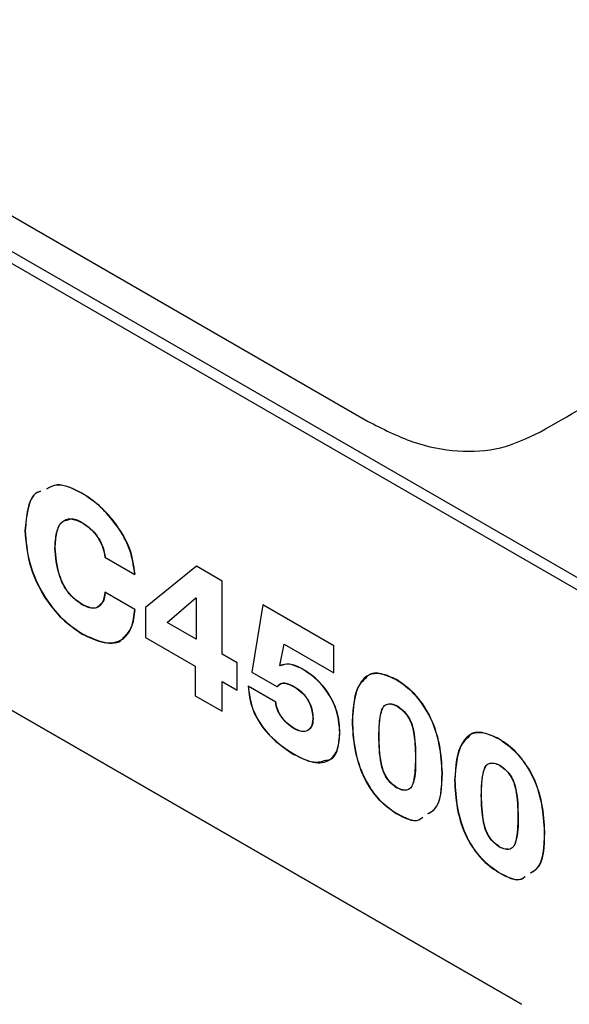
# Model space of a CAD drawing. Header units: inches. Extents: x 0.4 to 16.8, y 0 to 10.8.
# Tile 98 of 104: x 14.7322 to 14.7872, y 8.4462 to 8.5449. Entities that reach past the tile are written whole.
import ezdxf

# ---------------------------------------------------------------- set-up
doc = ezdxf.new("R2010")
doc.units = ezdxf.units.IN
doc.header["$MEASUREMENT"] = 0

msp = doc.modelspace()

# ---------------------------------------------------------------- linework, layer by layer
at = {"color": 7, "linetype": 'Continuous'}
for p, q in [((14.605429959, 8.5944006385), (14.7896834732, 8.4880333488)), ((14.6061080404, 8.5928001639), (14.7903615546, 8.4864328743)), ((14.6284606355, 8.5846620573), (14.7669954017, 8.504687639)), ((14.6209568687, 8.5394531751), (14.7824221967, 8.4462412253)), ((14.7824221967, 8.4462412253), (14.6209568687, 8.5394531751)), ((14.740712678, 8.491056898), (14.7437139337, 8.4893258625)), ((14.740712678, 8.491056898), (14.7437139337, 8.4893258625)), ((14.7498793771, 8.4901401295), (14.7447979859, 8.4860155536)), ((14.7498793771, 8.4901401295), (14.7447979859, 8.4860155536)), ((14.752465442, 8.488647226), (14.7498793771, 8.4901401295)), ((14.752465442, 8.488647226), (14.7498793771, 8.4901401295)), ((14.752465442, 8.4813128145), (14.752465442, 8.488647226)), ((14.752465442, 8.4813128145), (14.752465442, 8.488647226)), ((14.7437115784, 8.4858000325), (14.740715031, 8.4875324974)), ((14.7437115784, 8.4858000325), (14.740715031, 8.4875324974)), ((14.7469490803, 8.4844973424), (14.7498159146, 8.4869885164)), ((14.7469490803, 8.4844973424), (14.7498159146, 8.4869885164)), ((14.7498159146, 8.4869885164), (14.7498476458, 8.4869701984)), ((14.7498159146, 8.4869885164), (14.7498476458, 8.4869701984)), ((14.7498476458, 8.4869701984), (14.7498476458, 8.4828240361)), ((14.7498476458, 8.4869701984), (14.7498476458, 8.4828240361)), ((14.7447979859, 8.4860155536), (14.7447979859, 8.4830057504)), ((14.7447979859, 8.4860155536), (14.7447979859, 8.4830057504)), ((14.756534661, 8.4862817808), (14.7554265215, 8.4795312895)), ((14.756534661, 8.4862817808), (14.7554265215, 8.4795312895)), ((14.7636477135, 8.482175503), (14.756534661, 8.4862817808)), ((14.7636477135, 8.482175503), (14.756534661, 8.4862817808)), ((14.7498476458, 8.4828240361), (14.7469490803, 8.4844973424)), ((14.7498476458, 8.4828240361), (14.7469490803, 8.4844973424)), ((14.7384564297, 8.4833397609), (14.7384796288, 8.4833531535)), ((14.7447979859, 8.4830057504), (14.7497683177, 8.4801364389)), ((14.7447979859, 8.4830057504), (14.7497683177, 8.4801364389)), ((14.7582457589, 8.4801937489), (14.7586694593, 8.4823159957)), ((14.7582457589, 8.4801937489), (14.7586694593, 8.4823159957)), ((14.7586694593, 8.4823159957), (14.7636477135, 8.4794421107)), ((14.7586694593, 8.4823159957), (14.7636477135, 8.4794421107)), ((14.7636477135, 8.4794421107), (14.7636477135, 8.482175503)), ((14.7636477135, 8.4794421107), (14.7636477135, 8.482175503)), ((14.7539483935, 8.4804567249), (14.752465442, 8.4813128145)), ((14.7539483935, 8.4804567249), (14.752465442, 8.4813128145)), ((14.7497683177, 8.4801364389), (14.7497683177, 8.4771580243)), ((14.7497683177, 8.4801364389), (14.7497683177, 8.4771580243)), ((14.7539483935, 8.4777233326), (14.7539483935, 8.4804567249)), ((14.7539483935, 8.4777233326), (14.7539483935, 8.4804567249)), ((14.7582769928, 8.4801739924), (14.7582457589, 8.4801937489)), ((14.7582769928, 8.4801739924), (14.7582457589, 8.4801937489)), ((14.7554265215, 8.4795312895), (14.7579361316, 8.4780825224)), ((14.7554265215, 8.4795312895), (14.7579361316, 8.4780825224)), ((14.752465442, 8.4756010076), (14.752465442, 8.4785794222)), ((14.752465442, 8.4785794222), (14.7539483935, 8.4777233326)), ((14.752465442, 8.4785794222), (14.7539483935, 8.4777233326)), ((14.752465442, 8.4756010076), (14.752465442, 8.4785794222)), ((14.757821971, 8.4765353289), (14.7550517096, 8.4781366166)), ((14.757821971, 8.4765353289), (14.7550517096, 8.4781366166)), ((14.7579593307, 8.4780959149), (14.7583409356, 8.4783785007)), ((14.7497683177, 8.4771580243), (14.752465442, 8.4756010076)), ((14.7497683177, 8.4771580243), (14.752465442, 8.4756010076)), ((14.7596467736, 8.4712810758), (14.7596699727, 8.4712944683)), ((14.7698883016, 8.4653687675), (14.7699115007, 8.46538216)), ((14.7698883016, 8.4653687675), (14.7698899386, 8.4653678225)), ((14.7698883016, 8.4653687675), (14.7698899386, 8.4653678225)), ((14.7801486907, 8.459445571), (14.7801718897, 8.4594589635)), ((14.7801486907, 8.459445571), (14.7801503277, 8.459444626)), ((14.7801486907, 8.459445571), (14.7801503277, 8.459444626))]:
    msp.add_line(p, q, dxfattribs=at)
for points, knots in [([(14.59868246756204, 8.680722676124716), (14.62184863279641, 8.667632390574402), (14.66818107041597, 8.641451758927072), (14.73183424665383, 8.604438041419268), (14.79095940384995, 8.570498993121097), (14.826557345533, 8.549431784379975), (14.84435617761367, 8.538898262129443)], [0, 0, 0, 0, 0.2800005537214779, 0.5600024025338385, 0.7800029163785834, 1, 1, 1, 1]), ([(14.84292354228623, 8.537439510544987), (14.82245197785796, 8.548919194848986), (14.78150613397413, 8.571880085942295), (14.72009128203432, 8.607670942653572), (14.65866826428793, 8.642792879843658), (14.61773140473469, 8.667101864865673), (14.59726418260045, 8.679255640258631)], [0, 0, 0, 0, 0.249982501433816, 0.4999981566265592, 0.7500138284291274, 1, 1, 1, 1]), ([(14.78431597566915, 8.503593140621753), (14.78714208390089, 8.50522531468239), (14.79266694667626, 8.508416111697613), (14.80166232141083, 8.513610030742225), (14.81114876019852, 8.519086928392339), (14.82125040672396, 8.524920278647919), (14.8318751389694, 8.531054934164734), (14.83925886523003, 8.53531780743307), (14.84291512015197, 8.537428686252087)], [0, 0, 0, 0, 0.1728442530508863, 0.3378995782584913, 0.5003376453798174, 0.6705633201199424, 0.8368703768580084, 1, 1, 1, 1]), ([(14.76699540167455, 8.50468763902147), (14.76852102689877, 8.50391329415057), (14.77157661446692, 8.502362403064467), (14.77607665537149, 8.501520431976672), (14.78039573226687, 8.501746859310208), (14.7830050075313, 8.502975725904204), (14.78431597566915, 8.503593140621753)], [0, 0, 0, 0, 0.2495404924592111, 0.4997903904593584, 0.748681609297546, 1, 1, 1, 1]), ([(14.73424828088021, 8.497637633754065), (14.73412899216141, 8.497599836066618), (14.73346498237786, 8.497389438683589), (14.73290689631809, 8.495933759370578), (14.73277941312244, 8.494444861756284), (14.73271561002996, 8.493699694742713)], [0, 0, 0, 0, 0.0986034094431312, 0.5488668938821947, 1, 1, 1, 1]), ([(14.73424828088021, 8.497637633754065), (14.73412899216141, 8.497599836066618), (14.73346498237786, 8.497389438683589), (14.73290689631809, 8.495933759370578), (14.73277941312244, 8.494444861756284), (14.73271561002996, 8.493699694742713)], [0, 0, 0, 0, 0.0986034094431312, 0.5488668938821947, 1, 1, 1, 1]), ([(14.73427147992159, 8.497651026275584), (14.73415219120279, 8.497613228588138), (14.73348818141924, 8.497402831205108), (14.73293009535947, 8.495947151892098), (14.73280261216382, 8.494458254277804), (14.73273880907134, 8.493713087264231)], [0, 0, 0, 0, 0.0986034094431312, 0.5488668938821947, 1, 1, 1, 1]), ([(14.73845642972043, 8.497428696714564), (14.7375453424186, 8.497886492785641), (14.73616684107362, 8.498579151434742), (14.7352005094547, 8.498054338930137), (14.73487285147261, 8.497876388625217)], [0, 0, 0, 0, 0.6609259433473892, 1, 1, 1, 1]), ([(14.73845642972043, 8.497428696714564), (14.7375453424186, 8.497886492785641), (14.73616684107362, 8.498579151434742), (14.7352005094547, 8.498054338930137), (14.73487285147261, 8.497876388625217)], [0, 0, 0, 0, 0.6609259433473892, 1, 1, 1, 1]), ([(14.73847962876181, 8.497442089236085), (14.73756854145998, 8.49789988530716), (14.736190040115, 8.498592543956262), (14.73522370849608, 8.498067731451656), (14.73489605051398, 8.497889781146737)], [0, 0, 0, 0, 0.6609259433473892, 1, 1, 1, 1]), ([(14.7437139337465, 8.4893258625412), (14.74359077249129, 8.490217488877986), (14.74334467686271, 8.491999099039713), (14.74179304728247, 8.494480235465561), (14.74012888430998, 8.496314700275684), (14.73901395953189, 8.49705733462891), (14.73845642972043, 8.497428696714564)], [0, 0, 0, 0, 0.2794676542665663, 0.5584204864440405, 0.7791835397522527, 1, 1, 1, 1]), ([(14.7437139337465, 8.4893258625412), (14.74359077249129, 8.490217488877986), (14.74334467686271, 8.491999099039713), (14.74179304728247, 8.494480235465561), (14.74012888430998, 8.496314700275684), (14.73901395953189, 8.49705733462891), (14.73845642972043, 8.497428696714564)], [0, 0, 0, 0, 0.2794676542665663, 0.5584204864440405, 0.7791835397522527, 1, 1, 1, 1]), ([(14.74373713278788, 8.489339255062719), (14.74361397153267, 8.490230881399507), (14.74336787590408, 8.492012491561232), (14.74181624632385, 8.49449362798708), (14.74015208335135, 8.496328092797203), (14.73903715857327, 8.497070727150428), (14.73847962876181, 8.497442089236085)], [0, 0, 0, 0, 0.2794676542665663, 0.5584204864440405, 0.7791835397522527, 1, 1, 1, 1]), ([(14.73571686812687, 8.491967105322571), (14.73574653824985, 8.492488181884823), (14.73580581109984, 8.493529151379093), (14.7363198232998, 8.494653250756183), (14.73728640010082, 8.495023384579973), (14.73802334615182, 8.494691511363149), (14.73839277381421, 8.49452514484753)], [0, 0, 0, 0, 0.2807993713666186, 0.5609609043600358, 0.7799117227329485, 1, 1, 1, 1]), ([(14.73571686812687, 8.491967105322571), (14.73574653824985, 8.492488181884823), (14.73580581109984, 8.493529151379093), (14.7363198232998, 8.494653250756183), (14.73728640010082, 8.495023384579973), (14.73802334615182, 8.494691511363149), (14.73839277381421, 8.49452514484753)], [0, 0, 0, 0, 0.2807993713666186, 0.5609609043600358, 0.7799117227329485, 1, 1, 1, 1]), ([(14.73574006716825, 8.491980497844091), (14.73577293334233, 8.492493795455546), (14.73583859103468, 8.493519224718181), (14.7362620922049, 8.49463005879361), (14.73684823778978, 8.494754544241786), (14.73704563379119, 8.494796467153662)], [0, 0, 0, 0, 0.3993057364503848, 0.7977044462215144, 1, 1, 1, 1]), ([(14.73704563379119, 8.494796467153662), (14.73714208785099, 8.494839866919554), (14.73751534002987, 8.495007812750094), (14.73803247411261, 8.494738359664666), (14.73841597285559, 8.494538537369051)], [0, 0, 0, 0, 0.2584152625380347, 0.9999999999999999, 0.9999999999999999, 0.9999999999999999, 0.9999999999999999]), ([(14.73839277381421, 8.49452514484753), (14.73869903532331, 8.49432399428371), (14.73931048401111, 8.493922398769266), (14.74008449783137, 8.492988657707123), (14.74056150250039, 8.491961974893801), (14.74066223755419, 8.491358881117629), (14.74071267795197, 8.491056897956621)], [0, 0, 0, 0, 0.2803761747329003, 0.5597688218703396, 0.7795659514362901, 1, 1, 1, 1]), ([(14.73839277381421, 8.49452514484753), (14.73869903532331, 8.49432399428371), (14.73931048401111, 8.493922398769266), (14.74008449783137, 8.492988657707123), (14.74056150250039, 8.491961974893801), (14.74066223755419, 8.491358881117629), (14.74071267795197, 8.491056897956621)], [0, 0, 0, 0, 0.2803761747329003, 0.5597688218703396, 0.7795659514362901, 1, 1, 1, 1]), ([(14.73841597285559, 8.494538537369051), (14.73872223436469, 8.494337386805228), (14.73933368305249, 8.493935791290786), (14.74010769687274, 8.493002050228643), (14.74058470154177, 8.49197536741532), (14.74068543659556, 8.491372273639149), (14.74073587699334, 8.491070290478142)], [0, 0, 0, 0, 0.2803761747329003, 0.5597688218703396, 0.7795659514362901, 1, 1, 1, 1]), ([(14.73271561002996, 8.493699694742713), (14.73279857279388, 8.492636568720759), (14.73296422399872, 8.490513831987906), (14.73440106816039, 8.487263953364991), (14.73638587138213, 8.484750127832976), (14.73776558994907, 8.48381032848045), (14.73845642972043, 8.483339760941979)], [0, 0, 0, 0, 0.2802494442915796, 0.5595722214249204, 0.7794731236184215, 1, 1, 1, 1]), ([(14.73271561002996, 8.493699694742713), (14.73279857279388, 8.492636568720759), (14.73296422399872, 8.490513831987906), (14.73440106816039, 8.487263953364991), (14.73638587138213, 8.484750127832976), (14.73776558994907, 8.48381032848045), (14.73845642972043, 8.483339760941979)], [0, 0, 0, 0, 0.2802494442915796, 0.5595722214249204, 0.7794731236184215, 1, 1, 1, 1]), ([(14.73273880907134, 8.493713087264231), (14.73282177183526, 8.492649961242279), (14.7329874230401, 8.490527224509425), (14.73442426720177, 8.48727734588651), (14.73640907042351, 8.484763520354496), (14.73778878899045, 8.483823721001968), (14.73847962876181, 8.483353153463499)], [0, 0, 0, 0, 0.2802494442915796, 0.5595722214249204, 0.7794731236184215, 1, 1, 1, 1]), ([(14.73839277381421, 8.486316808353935), (14.73808120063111, 8.486533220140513), (14.73745930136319, 8.486965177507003), (14.73663564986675, 8.488027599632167), (14.73588745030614, 8.489800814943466), (14.73578718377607, 8.49107413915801), (14.73571686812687, 8.491967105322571)], [0, 0, 0, 0, 0.1872941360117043, 0.3738386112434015, 0.5608809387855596, 1, 1, 1, 1]), ([(14.73839277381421, 8.486316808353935), (14.73808120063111, 8.486533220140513), (14.73745930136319, 8.486965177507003), (14.73663564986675, 8.488027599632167), (14.73588745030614, 8.489800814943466), (14.73578718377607, 8.49107413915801), (14.73571686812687, 8.491967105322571)], [0, 0, 0, 0, 0.1872941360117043, 0.3738386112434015, 0.5608809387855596, 1, 1, 1, 1]), ([(14.73841597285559, 8.486330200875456), (14.73810439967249, 8.486546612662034), (14.73748250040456, 8.486978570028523), (14.73665884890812, 8.488040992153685), (14.73591064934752, 8.489814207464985), (14.73581038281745, 8.491087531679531), (14.73574006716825, 8.491980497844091)], [0, 0, 0, 0, 0.1872941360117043, 0.3738386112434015, 0.5608809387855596, 1, 1, 1, 1]), ([(14.74071503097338, 8.487532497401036), (14.74066348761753, 8.48717767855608), (14.7405606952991, 8.486470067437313), (14.73997604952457, 8.48590640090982), (14.73918276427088, 8.48592025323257), (14.73865638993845, 8.486184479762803), (14.73839277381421, 8.486316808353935)], [0, 0, 0, 0, 0.2804925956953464, 0.5593831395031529, 0.7793324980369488, 0.9999999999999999, 0.9999999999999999, 0.9999999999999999, 0.9999999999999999]), ([(14.74071503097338, 8.487532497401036), (14.74066348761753, 8.48717767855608), (14.7405606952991, 8.486470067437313), (14.73997604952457, 8.48590640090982), (14.73918276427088, 8.48592025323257), (14.73865638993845, 8.486184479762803), (14.73839277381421, 8.486316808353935)], [0, 0, 0, 0, 0.2804925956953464, 0.5593831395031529, 0.7793324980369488, 0.9999999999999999, 0.9999999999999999, 0.9999999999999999, 0.9999999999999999]), ([(14.74073823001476, 8.487545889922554), (14.74070553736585, 8.487165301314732), (14.74066077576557, 8.486644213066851), (14.74036065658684, 8.486410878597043), (14.74027973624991, 8.48634796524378)], [0, 0, 0, 0, 0.7303726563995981, 1, 1, 1, 1]), ([(14.74027973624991, 8.48634796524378), (14.74016639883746, 8.486206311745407), (14.73991089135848, 8.485886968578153), (14.73919888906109, 8.485943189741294), (14.73867722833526, 8.486201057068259), (14.73841597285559, 8.486330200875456)], [0, 0, 0, 0, 0.2846659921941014, 0.641750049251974, 1, 1, 1, 1]), ([(14.73845642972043, 8.483339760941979), (14.73919747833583, 8.482984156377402), (14.74067682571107, 8.482274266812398), (14.7424743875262, 8.48258872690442), (14.74348227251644, 8.483929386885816), (14.74363507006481, 8.485175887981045), (14.74371157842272, 8.485800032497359)], [0, 0, 0, 0, 0.2802498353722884, 0.559459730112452, 0.7794139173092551, 1, 1, 1, 1]), ([(14.73845642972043, 8.483339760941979), (14.73919747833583, 8.482984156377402), (14.74067682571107, 8.482274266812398), (14.7424743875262, 8.48258872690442), (14.74348227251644, 8.483929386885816), (14.74363507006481, 8.485175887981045), (14.74371157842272, 8.485800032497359)], [0, 0, 0, 0, 0.2802498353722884, 0.559459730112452, 0.7794139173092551, 1, 1, 1, 1]), ([(14.74262918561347, 8.483035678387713), (14.74291810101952, 8.483336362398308), (14.74354879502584, 8.483992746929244), (14.74366941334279, 8.48517354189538), (14.74373477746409, 8.485813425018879)], [0, 0, 0, 0, 0.4580912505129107, 1, 1, 1, 1]), ([(14.73847962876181, 8.483353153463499), (14.73920653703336, 8.483016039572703), (14.74065765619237, 8.48234306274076), (14.74217442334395, 8.482387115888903), (14.74258519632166, 8.48297294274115), (14.74262918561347, 8.483035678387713)], [0, 0, 0, 0, 0.4726396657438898, 0.9435254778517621, 1, 1, 1, 1]), ([(14.76049316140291, 8.479828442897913), (14.7600341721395, 8.480053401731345), (14.75921409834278, 8.480455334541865), (14.75856346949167, 8.480259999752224), (14.75827699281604, 8.48017399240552)], [0, 0, 0, 0, 0.5596926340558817, 1, 1, 1, 1]), ([(14.76049316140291, 8.479828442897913), (14.7600341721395, 8.480053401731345), (14.75921409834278, 8.480455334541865), (14.75856346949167, 8.480259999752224), (14.75827699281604, 8.48017399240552)], [0, 0, 0, 0, 0.5596926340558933, 1, 1, 1, 1]), ([(14.76051636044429, 8.479841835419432), (14.76005737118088, 8.480066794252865), (14.75923729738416, 8.480468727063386), (14.75858666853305, 8.480273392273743), (14.75830019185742, 8.480187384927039)], [0, 0, 0, 0, 0.5596926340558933, 1, 1, 1, 1]), ([(14.76423235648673, 8.473447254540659), (14.76418899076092, 8.474116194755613), (14.76410255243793, 8.475449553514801), (14.76311494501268, 8.477512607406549), (14.76179877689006, 8.478980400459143), (14.76092884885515, 8.47954544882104), (14.76049316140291, 8.479828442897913)], [0, 0, 0, 0, 0.2803804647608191, 0.5588657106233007, 0.7790660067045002, 1, 1, 1, 1]), ([(14.76423235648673, 8.473447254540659), (14.76418899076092, 8.474116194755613), (14.76410255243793, 8.475449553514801), (14.76311494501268, 8.477512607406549), (14.76179877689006, 8.478980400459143), (14.76092884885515, 8.47954544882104), (14.76049316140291, 8.479828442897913)], [0, 0, 0, 0, 0.2803804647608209, 0.5588657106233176, 0.7790660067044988, 1, 1, 1, 1]), ([(14.7642555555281, 8.47346064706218), (14.7642121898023, 8.474129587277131), (14.76412575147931, 8.475462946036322), (14.76313814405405, 8.47752599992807), (14.76182197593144, 8.478993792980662), (14.76095204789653, 8.479558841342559), (14.76051636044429, 8.479841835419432)], [0, 0, 0, 0, 0.2803804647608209, 0.5588657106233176, 0.7790660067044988, 1, 1, 1, 1]), ([(14.76988830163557, 8.478760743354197), (14.76937698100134, 8.479000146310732), (14.7683563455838, 8.479478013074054), (14.76698724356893, 8.479339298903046), (14.76573955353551, 8.477866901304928), (14.76558256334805, 8.475960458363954), (14.76547246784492, 8.474623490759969)], [0, 0, 0, 0, 0.1873447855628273, 0.3739546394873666, 0.5609612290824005, 0.9999999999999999, 0.9999999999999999, 0.9999999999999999, 0.9999999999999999]), ([(14.76988830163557, 8.478760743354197), (14.76937698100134, 8.47900014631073), (14.7683563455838, 8.479478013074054), (14.76698724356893, 8.479339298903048), (14.76573955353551, 8.477866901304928), (14.76558256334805, 8.475960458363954), (14.76547246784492, 8.474623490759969)], [0, 0, 0, 0, 0.1873447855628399, 0.3739546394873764, 0.5609612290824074, 1, 1, 1, 1]), ([(14.76681459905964, 8.478904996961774), (14.76660256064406, 8.478708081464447), (14.76565671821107, 8.477829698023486), (14.76556602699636, 8.476031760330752), (14.76549566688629, 8.47463688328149)], [0, 0, 0, 0, 0.2241794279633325, 1, 1, 1, 1]), ([(14.76991150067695, 8.478774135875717), (14.76940670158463, 8.479004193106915), (14.76839908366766, 8.479463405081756), (14.76726423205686, 8.479464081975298), (14.76690271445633, 8.479014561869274), (14.76681459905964, 8.478904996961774)], [0, 0, 0, 0, 0.4315730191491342, 0.8614530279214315, 1, 1, 1, 1]), ([(14.77448095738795, 8.469423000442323), (14.77443114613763, 8.470348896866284), (14.77433166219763, 8.472198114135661), (14.7734063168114, 8.47508395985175), (14.77172938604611, 8.477489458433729), (14.7705031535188, 8.478336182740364), (14.76988830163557, 8.478760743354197)], [0, 0, 0, 0, 0.280730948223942, 0.5606809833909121, 0.7797186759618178, 1, 1, 1, 1]), ([(14.77448095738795, 8.469423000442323), (14.77443114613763, 8.470348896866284), (14.77433166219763, 8.472198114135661), (14.7734063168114, 8.475083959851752), (14.77172938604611, 8.477489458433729), (14.7705031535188, 8.478336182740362), (14.76988830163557, 8.478760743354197)], [0, 0, 0, 0, 0.2807309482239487, 0.5606809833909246, 0.7797186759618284, 0.9999999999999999, 0.9999999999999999, 0.9999999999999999, 0.9999999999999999]), ([(14.77450415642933, 8.469436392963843), (14.77445434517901, 8.470362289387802), (14.774354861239, 8.47221150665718), (14.77342951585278, 8.47509735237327), (14.77175258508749, 8.477502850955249), (14.77052635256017, 8.478349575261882), (14.76991150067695, 8.478774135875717)], [0, 0, 0, 0, 0.280730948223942, 0.5606809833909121, 0.7797186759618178, 1, 1, 1, 1]), ([(14.75505170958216, 8.47813661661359), (14.75514238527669, 8.477367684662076), (14.75532292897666, 8.475836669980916), (14.75706124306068, 8.472988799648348), (14.75866481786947, 8.471929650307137), (14.75964677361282, 8.471281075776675)], [0, 0, 0, 0, 0.2811598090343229, 0.5598152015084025, 1, 1, 1, 1]), ([(14.75505170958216, 8.47813661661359), (14.75514238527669, 8.477367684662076), (14.75532292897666, 8.475836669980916), (14.75706124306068, 8.472988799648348), (14.75866481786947, 8.471929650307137), (14.75964677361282, 8.471281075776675)], [0, 0, 0, 0, 0.2811598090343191, 0.5598152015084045, 1, 1, 1, 1]), ([(14.75507490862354, 8.478150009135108), (14.75516558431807, 8.477381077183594), (14.75534612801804, 8.475850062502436), (14.75708444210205, 8.473002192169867), (14.75868801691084, 8.471943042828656), (14.7596699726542, 8.471294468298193)], [0, 0, 0, 0, 0.2811598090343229, 0.5598152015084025, 1, 1, 1, 1]), ([(14.75793613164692, 8.478082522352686), (14.75805473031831, 8.478195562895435), (14.75829165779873, 8.478421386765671), (14.75892846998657, 8.478443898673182), (14.75943426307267, 8.47817951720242), (14.75974343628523, 8.478017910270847)], [0, 0, 0, 0, 0.28038002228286, 0.5601220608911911, 1, 1, 1, 1]), ([(14.75793613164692, 8.478082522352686), (14.75805473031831, 8.478195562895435), (14.75829165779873, 8.478421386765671), (14.75892846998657, 8.478443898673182), (14.75943426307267, 8.47817951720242), (14.75974343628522, 8.478017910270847)], [0, 0, 0, 0, 0.2803800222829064, 0.5601220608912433, 1, 1, 1, 1]), ([(14.75834093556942, 8.478378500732), (14.7583423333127, 8.478379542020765), (14.75847181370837, 8.478476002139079), (14.75896535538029, 8.47843292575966), (14.75946265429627, 8.478183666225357), (14.7597666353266, 8.478031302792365)], [0, 0, 0, 0, 0.0042242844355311, 0.3913179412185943, 1, 1, 1, 1]), ([(14.75974343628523, 8.478017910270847), (14.76001660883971, 8.47783290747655), (14.76056125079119, 8.477464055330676), (14.76118754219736, 8.476535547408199), (14.76149267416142, 8.475618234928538), (14.7615210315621, 8.475109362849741), (14.76153523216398, 8.474854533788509)], [0, 0, 0, 0, 0.2802799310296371, 0.5588123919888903, 0.7790654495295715, 1, 1, 1, 1]), ([(14.75974343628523, 8.478017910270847), (14.76001660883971, 8.47783290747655), (14.76056125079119, 8.477464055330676), (14.76118754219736, 8.476535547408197), (14.76149267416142, 8.475618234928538), (14.7615210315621, 8.475109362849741), (14.76153523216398, 8.474854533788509)], [0, 0, 0, 0, 0.2802799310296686, 0.5588123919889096, 0.779065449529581, 0.9999999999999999, 0.9999999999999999, 0.9999999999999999, 0.9999999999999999]), ([(14.7597666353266, 8.478031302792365), (14.76003980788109, 8.47784629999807), (14.76058444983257, 8.477477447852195), (14.76121074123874, 8.476548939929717), (14.76151587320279, 8.475631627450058), (14.76154423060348, 8.47512275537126), (14.76155843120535, 8.47486792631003)], [0, 0, 0, 0, 0.2802799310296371, 0.5588123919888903, 0.7790654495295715, 1, 1, 1, 1]), ([(14.75964677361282, 8.473872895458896), (14.75941068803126, 8.474035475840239), (14.75893847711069, 8.474360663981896), (14.75834490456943, 8.475059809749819), (14.75791574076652, 8.475839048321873), (14.75785323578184, 8.476303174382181), (14.75782197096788, 8.476535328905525)], [0, 0, 0, 0, 0.2804495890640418, 0.5609464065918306, 0.7803866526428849, 1, 1, 1, 1]), ([(14.75964677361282, 8.473872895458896), (14.75941068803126, 8.474035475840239), (14.75893847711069, 8.474360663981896), (14.75834490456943, 8.475059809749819), (14.75791574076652, 8.475839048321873), (14.75785323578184, 8.476303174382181), (14.75782197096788, 8.476535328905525)], [0, 0, 0, 0, 0.280449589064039, 0.5609464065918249, 0.7803866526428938, 1, 1, 1, 1]), ([(14.7596699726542, 8.473886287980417), (14.75943388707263, 8.474048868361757), (14.75896167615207, 8.474374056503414), (14.75836810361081, 8.47507320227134), (14.7579389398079, 8.475852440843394), (14.75787643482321, 8.476316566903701), (14.75784517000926, 8.476548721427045)], [0, 0, 0, 0, 0.280449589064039, 0.5609464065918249, 0.7803866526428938, 1, 1, 1, 1]), ([(14.76814365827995, 8.473081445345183), (14.76816672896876, 8.473933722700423), (14.76819557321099, 8.474999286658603), (14.76854204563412, 8.476040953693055), (14.76890397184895, 8.476345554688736), (14.76940973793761, 8.476368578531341), (14.76978205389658, 8.476204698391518), (14.76996846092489, 8.476122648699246)], [0, 0, 0, 0, 0.5000276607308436, 0.6251620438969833, 0.7499290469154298, 0.8747972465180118, 1, 1, 1, 1]), ([(14.76814365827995, 8.473081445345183), (14.76816672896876, 8.473933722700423), (14.76819557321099, 8.474999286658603), (14.76854204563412, 8.476040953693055), (14.76890397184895, 8.476345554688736), (14.76940973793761, 8.476368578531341), (14.76978205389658, 8.476204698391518), (14.76996846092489, 8.476122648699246)], [0, 0, 0, 0, 0.5000276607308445, 0.6251620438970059, 0.7499290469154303, 0.874797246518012, 1, 1, 1, 1]), ([(14.76816685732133, 8.473094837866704), (14.7681729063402, 8.473966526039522), (14.76818044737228, 8.475053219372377), (14.76852584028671, 8.475853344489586), (14.76859417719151, 8.476011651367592)], [0, 0, 0, 0, 0.8021473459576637, 0.9999999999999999, 0.9999999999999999, 0.9999999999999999, 0.9999999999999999]), ([(14.7691828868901, 8.476323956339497), (14.7692672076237, 8.47633522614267), (14.76951197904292, 8.476367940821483), (14.76980172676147, 8.476227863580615), (14.76999165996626, 8.476136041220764)], [0, 0, 0, 0, 0.3444876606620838, 1, 1, 1, 1]), ([(14.76996846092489, 8.476122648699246), (14.7701560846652, 8.475989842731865), (14.77053079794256, 8.475724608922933), (14.7710458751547, 8.475126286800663), (14.77142135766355, 8.474401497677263), (14.77177315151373, 8.472947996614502), (14.77179349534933, 8.47184625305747), (14.77180976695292, 8.470965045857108)], [0, 0, 0, 0, 0.1252344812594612, 0.2501123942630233, 0.3748229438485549, 0.4999648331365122, 1, 1, 1, 1]), ([(14.76996846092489, 8.476122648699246), (14.7701560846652, 8.475989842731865), (14.77053079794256, 8.475724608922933), (14.7710458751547, 8.475126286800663), (14.77142135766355, 8.474401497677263), (14.77177315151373, 8.4729479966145), (14.77179349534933, 8.47184625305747), (14.77180976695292, 8.470965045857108)], [0, 0, 0, 0, 0.1252344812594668, 0.2501123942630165, 0.3748229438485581, 0.4999648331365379, 1, 1, 1, 1]), ([(14.76999165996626, 8.476136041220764), (14.77017928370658, 8.476003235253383), (14.77055399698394, 8.475738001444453), (14.77106907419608, 8.475139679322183), (14.77144455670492, 8.474414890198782), (14.77179635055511, 8.472961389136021), (14.77181669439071, 8.47185964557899), (14.7718329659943, 8.470978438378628)], [0, 0, 0, 0, 0.1252344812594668, 0.2501123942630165, 0.3748229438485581, 0.4999648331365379, 1, 1, 1, 1]), ([(14.76153523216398, 8.474854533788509), (14.76150526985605, 8.474554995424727), (14.76144545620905, 8.473957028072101), (14.76092877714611, 8.4735539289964), (14.76029042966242, 8.473558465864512), (14.75986145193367, 8.473768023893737), (14.75964677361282, 8.473872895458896)], [0, 0, 0, 0, 0.2799261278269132, 0.5588155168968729, 0.7792129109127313, 1, 1, 1, 1]), ([(14.76153523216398, 8.474854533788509), (14.76150526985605, 8.474554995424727), (14.76144545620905, 8.473957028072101), (14.76092877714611, 8.4735539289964), (14.76029042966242, 8.473558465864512), (14.75986145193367, 8.473768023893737), (14.75964677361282, 8.473872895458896)], [0, 0, 0, 0, 0.2799261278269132, 0.5588155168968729, 0.7792129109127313, 1, 1, 1, 1]), ([(14.76155843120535, 8.47486792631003), (14.7615510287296, 8.474539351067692), (14.76154223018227, 8.47414880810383), (14.76132766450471, 8.47399083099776), (14.76129361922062, 8.473965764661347)], [0, 0, 0, 0, 0.8413293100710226, 1, 1, 1, 1]), ([(14.76129361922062, 8.473965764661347), (14.76116943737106, 8.473824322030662), (14.76092420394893, 8.473545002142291), (14.76030891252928, 8.473577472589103), (14.75988307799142, 8.473783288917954), (14.7596699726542, 8.473886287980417)], [0, 0, 0, 0, 0.3388326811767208, 0.6691243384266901, 1, 1, 1, 1]), ([(14.76547246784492, 8.474623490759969), (14.76551831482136, 8.47371207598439), (14.76560988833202, 8.471891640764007), (14.76645580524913, 8.469059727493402), (14.768069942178, 8.466636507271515), (14.76928103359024, 8.465792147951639), (14.76988830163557, 8.465368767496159)], [0, 0, 0, 0, 0.2808364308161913, 0.5609350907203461, 0.7798431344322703, 1, 1, 1, 1]), ([(14.76547246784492, 8.474623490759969), (14.76551831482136, 8.47371207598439), (14.76560988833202, 8.471891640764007), (14.76645580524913, 8.469059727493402), (14.768069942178, 8.466636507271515), (14.76928103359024, 8.465792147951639), (14.76988830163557, 8.465368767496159)], [0, 0, 0, 0, 0.2808364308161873, 0.5609350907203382, 0.7798431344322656, 0.9999999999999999, 0.9999999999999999, 0.9999999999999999, 0.9999999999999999]), ([(14.76549566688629, 8.47463688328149), (14.76554151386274, 8.473725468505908), (14.76563308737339, 8.471905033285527), (14.76647900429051, 8.46907312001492), (14.76809314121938, 8.466649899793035), (14.76930423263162, 8.46580554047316), (14.76991150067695, 8.465382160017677)], [0, 0, 0, 0, 0.2808364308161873, 0.5609350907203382, 0.7798431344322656, 0.9999999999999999, 0.9999999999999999, 0.9999999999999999, 0.9999999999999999]), ([(14.75964677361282, 8.471281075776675), (14.76030168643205, 8.470959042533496), (14.76160853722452, 8.470316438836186), (14.76323954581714, 8.470505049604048), (14.76411134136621, 8.471734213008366), (14.76419195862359, 8.472875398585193), (14.76423235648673, 8.473447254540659)], [0, 0, 0, 0, 0.2804992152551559, 0.5597243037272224, 0.7793748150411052, 1, 1, 1, 1]), ([(14.75964677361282, 8.471281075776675), (14.76030168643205, 8.470959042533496), (14.76160853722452, 8.470316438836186), (14.76323954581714, 8.470505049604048), (14.76411134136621, 8.471734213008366), (14.76419195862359, 8.472875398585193), (14.76423235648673, 8.473447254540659)], [0, 0, 0, 0, 0.2804992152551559, 0.5597243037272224, 0.7793748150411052, 1, 1, 1, 1]), ([(14.76283367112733, 8.470701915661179), (14.76297797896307, 8.470711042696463), (14.7635722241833, 8.470748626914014), (14.76411473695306, 8.471791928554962), (14.76420854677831, 8.472903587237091), (14.7642555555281, 8.47346064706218)], [0, 0, 0, 0, 0.137937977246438, 0.5680147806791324, 0.9999999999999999, 0.9999999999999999, 0.9999999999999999, 0.9999999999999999]), ([(14.76996921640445, 8.467913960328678), (14.76978245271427, 8.468048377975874), (14.76940938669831, 8.46831688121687), (14.76890173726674, 8.468925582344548), (14.76854169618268, 8.469651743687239), (14.76819583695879, 8.471097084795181), (14.76816684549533, 8.472199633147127), (14.76814365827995, 8.473081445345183)], [0, 0, 0, 0, 0.1251614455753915, 0.2500137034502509, 0.3747904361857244, 0.4999607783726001, 0.9999999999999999, 0.9999999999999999, 0.9999999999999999, 0.9999999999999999]), ([(14.76996921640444, 8.46791396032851), (14.76978245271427, 8.468048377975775), (14.76940938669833, 8.4683168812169), (14.76890173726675, 8.46892558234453), (14.76854169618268, 8.469651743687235), (14.76819583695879, 8.471097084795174), (14.76816684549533, 8.472199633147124), (14.76814365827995, 8.473081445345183)], [0, 0, 0, 0, 0.125161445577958, 0.2500137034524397, 0.3747904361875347, 0.4999607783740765, 0.9999999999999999, 0.9999999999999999, 0.9999999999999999, 0.9999999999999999]), ([(14.76999241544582, 8.467927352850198), (14.76980565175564, 8.468061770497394), (14.76943258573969, 8.46833027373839), (14.76892493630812, 8.468938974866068), (14.76856489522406, 8.469665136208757), (14.76821903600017, 8.471110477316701), (14.76819004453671, 8.472213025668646), (14.76816685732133, 8.473094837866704)], [0, 0, 0, 0, 0.1251614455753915, 0.2500137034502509, 0.3747904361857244, 0.4999607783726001, 0.9999999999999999, 0.9999999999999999, 0.9999999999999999, 0.9999999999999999]), ([(14.78014869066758, 8.472837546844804), (14.77963737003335, 8.473076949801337), (14.77861673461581, 8.473554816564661), (14.77724763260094, 8.473416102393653), (14.77599994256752, 8.471943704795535), (14.77584295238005, 8.47003726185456), (14.77573285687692, 8.468700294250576)], [0, 0, 0, 0, 0.1873447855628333, 0.3739546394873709, 0.5609612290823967, 1, 1, 1, 1]), ([(14.78014869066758, 8.472837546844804), (14.77963737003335, 8.473076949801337), (14.77861673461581, 8.473554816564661), (14.77724763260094, 8.473416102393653), (14.77599994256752, 8.471943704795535), (14.77584295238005, 8.47003726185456), (14.77573285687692, 8.468700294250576)], [0, 0, 0, 0, 0.1873447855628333, 0.3739546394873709, 0.5609612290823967, 1, 1, 1, 1]), ([(14.77707498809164, 8.472981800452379), (14.77686294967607, 8.472784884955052), (14.77591710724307, 8.471906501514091), (14.77582641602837, 8.470108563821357), (14.7757560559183, 8.468713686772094)], [0, 0, 0, 0, 0.2241794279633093, 1, 1, 1, 1]), ([(14.78017188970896, 8.472850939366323), (14.77966709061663, 8.473080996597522), (14.77865947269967, 8.473540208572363), (14.77752462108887, 8.473540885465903), (14.77716310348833, 8.473091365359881), (14.77707498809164, 8.472981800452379)], [0, 0, 0, 0, 0.4315730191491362, 0.8614530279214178, 1, 1, 1, 1]), ([(14.78474134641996, 8.46349980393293), (14.78469153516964, 8.464425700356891), (14.78459205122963, 8.466274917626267), (14.78366670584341, 8.469160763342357), (14.78198977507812, 8.471566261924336), (14.7807635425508, 8.47241298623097), (14.78014869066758, 8.472837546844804)], [0, 0, 0, 0, 0.2807309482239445, 0.5606809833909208, 0.7797186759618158, 1, 1, 1, 1]), ([(14.78474134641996, 8.46349980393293), (14.78469153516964, 8.464425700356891), (14.78459205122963, 8.466274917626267), (14.78366670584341, 8.469160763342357), (14.78198977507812, 8.471566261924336), (14.7807635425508, 8.47241298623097), (14.78014869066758, 8.472837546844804)], [0, 0, 0, 0, 0.2807309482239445, 0.5606809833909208, 0.7797186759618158, 1, 1, 1, 1]), ([(14.78476454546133, 8.463513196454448), (14.78471473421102, 8.46443909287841), (14.78461525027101, 8.466288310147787), (14.78368990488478, 8.469174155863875), (14.78201297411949, 8.471579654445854), (14.78078674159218, 8.472426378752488), (14.78017188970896, 8.472850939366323)], [0, 0, 0, 0, 0.2807309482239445, 0.5606809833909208, 0.7797186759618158, 1, 1, 1, 1]), ([(14.7596699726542, 8.471294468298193), (14.76033973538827, 8.470941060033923), (14.7615080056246, 8.470324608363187), (14.76243718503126, 8.470589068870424), (14.76283367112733, 8.470701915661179)], [0, 0, 0, 0, 0.5732943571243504, 1, 1, 1, 1]), ([(14.77180976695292, 8.470965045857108), (14.77179321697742, 8.470100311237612), (14.77177252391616, 8.469019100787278), (14.77142235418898, 8.46796696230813), (14.7710491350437, 8.467669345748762), (14.77053247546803, 8.467665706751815), (14.77015713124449, 8.467831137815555), (14.76996921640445, 8.467913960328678)], [0, 0, 0, 0, 0.5000366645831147, 0.6252147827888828, 0.7499370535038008, 0.8748068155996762, 1, 1, 1, 1]), ([(14.77180976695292, 8.470965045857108), (14.77179321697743, 8.470100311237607), (14.77177252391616, 8.469019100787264), (14.77142235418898, 8.467966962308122), (14.77104913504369, 8.467669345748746), (14.770532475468, 8.46766570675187), (14.77015713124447, 8.467831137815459), (14.76996921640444, 8.46791396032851)], [0, 0, 0, 0, 0.5000366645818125, 0.6252147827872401, 0.7499370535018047, 0.8748068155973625, 0.9999999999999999, 0.9999999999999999, 0.9999999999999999, 0.9999999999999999]), ([(14.7718329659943, 8.470978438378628), (14.77183469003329, 8.470092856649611), (14.7718368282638, 8.468994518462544), (14.77148776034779, 8.468193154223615), (14.77142014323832, 8.468037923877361)], [0, 0, 0, 0, 0.8062923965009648, 1, 1, 1, 1]), ([(14.77840404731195, 8.46715824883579), (14.77842711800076, 8.46801052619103), (14.77845596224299, 8.46907609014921), (14.77880243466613, 8.47011775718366), (14.77916436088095, 8.470422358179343), (14.77967012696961, 8.470445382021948), (14.78004244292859, 8.470281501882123), (14.78022884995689, 8.470199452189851)], [0, 0, 0, 0, 0.5000276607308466, 0.6251620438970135, 0.749929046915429, 0.8747972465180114, 0.9999999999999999, 0.9999999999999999, 0.9999999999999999, 0.9999999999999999]), ([(14.77840404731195, 8.46715824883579), (14.77842711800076, 8.46801052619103), (14.77845596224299, 8.46907609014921), (14.77880243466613, 8.47011775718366), (14.77916436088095, 8.470422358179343), (14.77967012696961, 8.470445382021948), (14.78004244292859, 8.470281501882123), (14.78022884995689, 8.470199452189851)], [0, 0, 0, 0, 0.5000276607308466, 0.6251620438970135, 0.749929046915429, 0.8747972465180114, 0.9999999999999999, 0.9999999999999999, 0.9999999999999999, 0.9999999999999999]), ([(14.77842724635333, 8.467171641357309), (14.7784332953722, 8.46804332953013), (14.77844083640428, 8.469130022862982), (14.77878622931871, 8.469930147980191), (14.77885456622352, 8.470088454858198)], [0, 0, 0, 0, 0.8021473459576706, 0.9999999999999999, 0.9999999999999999, 0.9999999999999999, 0.9999999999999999]), ([(14.77944327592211, 8.470400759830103), (14.77952759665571, 8.470412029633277), (14.77977236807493, 8.470444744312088), (14.78006211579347, 8.47030466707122), (14.78025204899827, 8.470212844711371)], [0, 0, 0, 0, 0.3444876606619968, 1, 1, 1, 1]), ([(14.78022884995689, 8.470199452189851), (14.78041647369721, 8.470066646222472), (14.78079118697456, 8.46980141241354), (14.78130626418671, 8.46920309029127), (14.78168174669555, 8.468478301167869), (14.78203354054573, 8.467024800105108), (14.78205388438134, 8.465923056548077), (14.78207015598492, 8.465041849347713)], [0, 0, 0, 0, 0.125234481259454, 0.250112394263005, 0.3748229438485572, 0.4999648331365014, 1, 1, 1, 1]), ([(14.78022884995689, 8.470199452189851), (14.78041647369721, 8.470066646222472), (14.78079118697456, 8.46980141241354), (14.78130626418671, 8.46920309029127), (14.78168174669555, 8.468478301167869), (14.78203354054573, 8.467024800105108), (14.78205388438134, 8.465923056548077), (14.78207015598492, 8.465041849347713)], [0, 0, 0, 0, 0.125234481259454, 0.250112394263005, 0.3748229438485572, 0.4999648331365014, 1, 1, 1, 1]), ([(14.78025204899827, 8.470212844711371), (14.78043967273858, 8.47008003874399), (14.78081438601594, 8.469814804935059), (14.78132946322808, 8.469216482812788), (14.78170494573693, 8.468491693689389), (14.78205673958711, 8.467038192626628), (14.78207708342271, 8.465936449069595), (14.7820933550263, 8.465055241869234)], [0, 0, 0, 0, 0.125234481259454, 0.250112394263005, 0.3748229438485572, 0.4999648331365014, 1, 1, 1, 1]), ([(14.7730678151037, 8.46534676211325), (14.77329240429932, 8.46547186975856), (14.77439493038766, 8.466086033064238), (14.77444282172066, 8.467943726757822), (14.77448095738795, 8.469423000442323)], [0, 0, 0, 0, 0.2037042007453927, 1, 1, 1, 1]), ([(14.7730678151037, 8.46534676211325), (14.77329240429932, 8.46547186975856), (14.77439493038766, 8.466086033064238), (14.77444282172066, 8.467943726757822), (14.77448095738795, 8.469423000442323)], [0, 0, 0, 0, 0.2037042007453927, 1, 1, 1, 1]), ([(14.77309101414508, 8.465360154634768), (14.7733156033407, 8.465485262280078), (14.77441812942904, 8.466099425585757), (14.77446602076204, 8.46795711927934), (14.77450415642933, 8.469436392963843)], [0, 0, 0, 0, 0.2037042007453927, 1, 1, 1, 1]), ([(14.77083064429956, 8.467727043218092), (14.77073843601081, 8.467717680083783), (14.77048235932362, 8.467691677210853), (14.77018359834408, 8.467835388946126), (14.76999241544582, 8.467927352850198)], [0, 0, 0, 0, 0.3600807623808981, 1, 1, 1, 1]), ([(14.77573285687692, 8.468700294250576), (14.77577870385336, 8.467788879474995), (14.77587027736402, 8.465968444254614), (14.77671619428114, 8.46313653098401), (14.77833033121, 8.46071331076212), (14.77954142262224, 8.459868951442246), (14.78014869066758, 8.459445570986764)], [0, 0, 0, 0, 0.2808364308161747, 0.5609350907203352, 0.7798431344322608, 1, 1, 1, 1]), ([(14.77573285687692, 8.468700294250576), (14.77577870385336, 8.467788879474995), (14.77587027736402, 8.465968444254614), (14.77671619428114, 8.46313653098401), (14.77833033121, 8.46071331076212), (14.77954142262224, 8.459868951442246), (14.78014869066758, 8.459445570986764)], [0, 0, 0, 0, 0.2808364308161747, 0.5609350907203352, 0.7798431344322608, 1, 1, 1, 1]), ([(14.7757560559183, 8.468713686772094), (14.77580190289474, 8.467802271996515), (14.7758934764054, 8.465981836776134), (14.77673939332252, 8.463149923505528), (14.77835353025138, 8.46072670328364), (14.77956462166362, 8.459882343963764), (14.78017188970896, 8.459458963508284)], [0, 0, 0, 0, 0.2808364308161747, 0.5609350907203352, 0.7798431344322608, 1, 1, 1, 1]), ([(14.78022960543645, 8.461990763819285), (14.78004284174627, 8.462125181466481), (14.77966977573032, 8.462393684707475), (14.77916212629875, 8.463002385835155), (14.77880208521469, 8.463728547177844), (14.77845622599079, 8.465173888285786), (14.77842723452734, 8.466276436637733), (14.77840404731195, 8.46715824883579)], [0, 0, 0, 0, 0.1251614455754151, 0.2500137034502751, 0.3747904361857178, 0.4999607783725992, 1, 1, 1, 1]), ([(14.78022960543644, 8.461990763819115), (14.78004284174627, 8.46212518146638), (14.77966977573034, 8.462393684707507), (14.77916212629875, 8.463002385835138), (14.77880208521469, 8.46372854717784), (14.77845622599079, 8.46517388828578), (14.77842723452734, 8.46627643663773), (14.77840404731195, 8.46715824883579)], [0, 0, 0, 0, 0.1251614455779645, 0.2500137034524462, 0.3747904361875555, 0.4999607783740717, 0.9999999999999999, 0.9999999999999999, 0.9999999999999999, 0.9999999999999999]), ([(14.78025280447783, 8.462004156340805), (14.78006604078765, 8.462138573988), (14.77969297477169, 8.462407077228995), (14.77918532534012, 8.463015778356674), (14.77882528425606, 8.463741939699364), (14.77847942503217, 8.465187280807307), (14.77845043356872, 8.466289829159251), (14.77842724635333, 8.467171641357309)], [0, 0, 0, 0, 0.1251614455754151, 0.2500137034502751, 0.3747904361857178, 0.4999607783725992, 1, 1, 1, 1]), ([(14.76988993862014, 8.465367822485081), (14.77073045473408, 8.46492078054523), (14.77177451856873, 8.464365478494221), (14.77239665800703, 8.464874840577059), (14.77251794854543, 8.464974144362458)], [0, 0, 0, 0, 0.8050428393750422, 1, 1, 1, 1]), ([(14.76988993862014, 8.465367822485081), (14.77073045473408, 8.46492078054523), (14.77177451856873, 8.464365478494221), (14.77239665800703, 8.464874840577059), (14.77251794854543, 8.464974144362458)], [0, 0, 0, 0, 0.8050428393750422, 1, 1, 1, 1]), ([(14.76991313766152, 8.465381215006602), (14.77075365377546, 8.464934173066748), (14.77179771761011, 8.464378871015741), (14.7724198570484, 8.464888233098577), (14.77254114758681, 8.464987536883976)], [0, 0, 0, 0, 0.8050428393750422, 1, 1, 1, 1]), ([(14.78207015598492, 8.465041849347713), (14.78205360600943, 8.46417711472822), (14.78203291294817, 8.463095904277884), (14.78168274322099, 8.462043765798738), (14.7813095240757, 8.461746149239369), (14.78079286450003, 8.461742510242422), (14.78041752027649, 8.46190794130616), (14.78022960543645, 8.461990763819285)], [0, 0, 0, 0, 0.500036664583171, 0.6252147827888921, 0.7499370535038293, 0.8748068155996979, 1, 1, 1, 1]), ([(14.78207015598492, 8.465041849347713), (14.78205360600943, 8.464177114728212), (14.78203291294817, 8.46309590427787), (14.78168274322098, 8.462043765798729), (14.78130952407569, 8.461746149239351), (14.7807928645, 8.461742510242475), (14.78041752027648, 8.461907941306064), (14.78022960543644, 8.461990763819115)], [0, 0, 0, 0, 0.5000366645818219, 0.6252147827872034, 0.7499370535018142, 0.8748068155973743, 1, 1, 1, 1]), ([(14.7820933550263, 8.465055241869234), (14.7820950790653, 8.464169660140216), (14.7820972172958, 8.463071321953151), (14.78174814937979, 8.46226995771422), (14.78168053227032, 8.462114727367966)], [0, 0, 0, 0, 0.8062923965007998, 1, 1, 1, 1]), ([(14.7833282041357, 8.459423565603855), (14.78355279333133, 8.459548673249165), (14.78465531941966, 8.460162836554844), (14.78470321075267, 8.462020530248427), (14.78474134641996, 8.46349980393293)], [0, 0, 0, 0, 0.2037042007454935, 1, 1, 1, 1]), ([(14.7833282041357, 8.459423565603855), (14.78355279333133, 8.459548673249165), (14.78465531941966, 8.460162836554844), (14.78470321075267, 8.462020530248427), (14.78474134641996, 8.46349980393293)], [0, 0, 0, 0, 0.2037042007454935, 1, 1, 1, 1]), ([(14.78335140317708, 8.459436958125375), (14.7835759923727, 8.459562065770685), (14.78467851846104, 8.460176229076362), (14.78472640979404, 8.462033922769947), (14.78476454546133, 8.463513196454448)], [0, 0, 0, 0, 0.2037042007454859, 1, 1, 1, 1]), ([(14.78109103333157, 8.461803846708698), (14.78099882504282, 8.461794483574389), (14.78074274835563, 8.46176848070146), (14.78044398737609, 8.461912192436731), (14.78025280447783, 8.462004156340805)], [0, 0, 0, 0, 0.3600807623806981, 1, 1, 1, 1]), ([(14.78015032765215, 8.459444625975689), (14.78099084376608, 8.458997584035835), (14.78203490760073, 8.458442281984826), (14.78265704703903, 8.458951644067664), (14.78277833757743, 8.459050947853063)], [0, 0, 0, 0, 0.8050428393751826, 1, 1, 1, 1]), ([(14.78015032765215, 8.459444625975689), (14.78099084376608, 8.458997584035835), (14.78203490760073, 8.458442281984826), (14.78265704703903, 8.458951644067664), (14.78277833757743, 8.459050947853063)], [0, 0, 0, 0, 0.8050428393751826, 1, 1, 1, 1]), ([(14.78017352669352, 8.459458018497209), (14.78101404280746, 8.459010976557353), (14.78205810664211, 8.458455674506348), (14.78268024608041, 8.458965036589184), (14.78280153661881, 8.459064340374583)], [0, 0, 0, 0, 0.8050428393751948, 0.9999999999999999, 0.9999999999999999, 0.9999999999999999, 0.9999999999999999])]:
    msp.add_open_spline(points, degree=3, knots=knots, dxfattribs=at)

doc.saveas('drawing.dxf')
